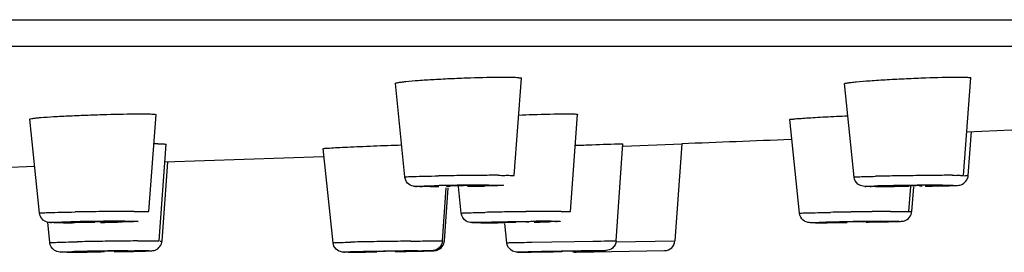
# Model space of a CAD drawing. Header units: millimetres. Extents: x 289 to 943, y 130 to 616.
# Tile 16 of 65: x 468.58 to 487.31, y 554.75 to 559.18. Entities that reach past the tile are written whole.
import ezdxf

# ---------------------------------------------------------------- set-up
doc = ezdxf.new("R2010")
doc.units = ezdxf.units.MM
doc.header["$LTSCALE"] = 65.395
doc.layers.get('0').update_dxf_attribs({"linetype": 'CONTINUOUS'})

msp = doc.modelspace()

# ---------------------------------------------------------------- linework, layer by layer
at = {"color": 9, "linetype": 'CONTINUOUS'}
for p, q in [((291.973, 559.177), (521.968, 559.177)), ((477.504, 556.029), (477.54, 556.03)), ((486.13, 556.029), (486.162, 556.03)), ((470.58, 555.343), (470.611, 555.343)), ((478.688, 555.343), (478.714, 555.343)), ((476.557, 554.968), (476.62, 554.967)), ((478.323, 554.943), (478.701, 554.95)), ((478.701, 554.95), (479.134, 554.958)), ((479.134, 554.958), (479.479, 554.963)), ((479.908, 554.968), (479.924, 554.968)), ((479.917, 554.949), (481.043, 554.968)), ((470.903, 554.782), (470.921, 554.782)), ((476.36, 554.782), (476.372, 554.782)), ((479.708, 554.782), (479.715, 554.782))]:
    msp.add_line(p, q, dxfattribs=at)
at = {"color": 7, "linetype": 'CONTINUOUS'}
for p, q in [((292.473, 558.675), (521.468, 558.675)), ((477.985, 556.21), (478.124, 558.064)), ((486.533, 556.212), (486.67, 558.07)), ((475.902, 556.185), (475.724, 557.966)), ((484.451, 556.183), (484.271, 557.96)), ((471.033, 555.524), (471.17, 557.37)), ((479.057, 555.526), (479.192, 557.375)), ((468.951, 555.497), (468.771, 557.286)), ((483.413, 555.494), (483.229, 557.277)), ((487.942, 557.097), (486.595, 557.038)), ((486.624, 556.212), (486.686, 557.052)), ((471.231, 554.966), (471.364, 556.808)), ((479.924, 554.968), (480.053, 556.814)), ((480.035, 556.814), (480.053, 556.814)), ((480.055, 556.771), (481.172, 556.814)), ((481.172, 556.814), (481.043, 554.968)), ((481.172, 556.814), (481.171, 556.814)), ((474.357, 556.57), (471.339, 556.466)), ((474.538, 554.933), (474.352, 556.725)), ((468.862, 556.381), (468.234, 556.36)), ((471.286, 554.966), (471.394, 556.468)), ((476.387, 556), (476.351, 556)), ((476.976, 555.496), (476.924, 556.002)), ((484.859, 556), (484.827, 556)), ((485.244, 556.011), (485.296, 556.01)), ((485.495, 555.527), (485.529, 556.003)), ((485.744, 556.018), (485.693, 556.019)), ((476.62, 554.967), (476.691, 555.978)), ((476.657, 554.967), (476.729, 555.976)), ((485.551, 555.527), (485.585, 555.999)), ((469.149, 554.934), (469.109, 555.321)), ((469.409, 555.314), (469.378, 555.314)), ((477.35, 555.314), (477.324, 555.314)), ((477.769, 555.325), (477.813, 555.324)), ((477.842, 554.932), (477.804, 555.298)), ((478.269, 555.332), (478.225, 555.333)), ((484.207, 555.324), (484.232, 555.324)), ((484.788, 555.328), (484.636, 555.325)), ((484.707, 555.332), (484.682, 555.333)), ((484.746, 555.326), (484.871, 555.328)), ((484.871, 555.328), (484.976, 555.33)), ((484.976, 555.33), (485.064, 555.332)), ((469.482, 554.753), (469.464, 554.753)), ((469.943, 554.764), (469.976, 554.763)), ((470.376, 554.762), (470.517, 554.765)), ((470.443, 554.771), (470.409, 554.772)), ((470.517, 554.765), (470.638, 554.767)), ((470.638, 554.767), (470.74, 554.769)), ((470.74, 554.769), (470.825, 554.771)), ((474.804, 554.753), (474.791, 554.753)), ((475.306, 554.758), (475.109, 554.756)), ((475.332, 554.764), (475.347, 554.763)), ((475.77, 554.765), (475.899, 554.768)), ((475.832, 554.772), (475.817, 554.772)), ((475.899, 554.768), (476.011, 554.77)), ((476.011, 554.77), (476.106, 554.772)), ((476.106, 554.772), (476.185, 554.773)), ((478.064, 554.753), (478.057, 554.753)), ((478.519, 554.759), (478.326, 554.756)), ((478.5, 554.758), (478.851, 554.764)), ((478.636, 554.763), (478.64, 554.763)), ((479.211, 554.771), (479.067, 554.768)), ((479.136, 554.772), (479.132, 554.772)), ((479.163, 554.753), (480.846, 554.782))]:
    msp.add_line(p, q, dxfattribs=at)
for centre, radius, start, end in [((471.205, 547.344), 9.47, 90.0144, 90.3788), ((476.326, 593.714), 37.714, 270.0901, 270.3434), ((477.132, 543.068), 12.951, 90.0411, 90.6612), ((476.265, 613.55), 57.549, 270.87297, 271.02641), ((484.796, 588.37), 32.37, 270.1067, 270.3869), ((484.646, 611.658), 55.659, 270.3789, 270.593), ((484.702, 622.123), 66.123, 270.95315, 271.06952), ((484.944, 609.163), 53.16, 271.0687, 271.1907), ((485.219, 595.958), 39.953, 271.1897, 271.3239), ((469.352, 591.402), 36.089, 270.0868, 270.3595), ((469.246, 615.866), 60.552, 270.88235, 271.03149), ((477.279, 587.866), 32.553, 270.1211, 270.4067), ((477.377, 584.931), 29.618, 270.0382, 270.57), ((477.108, 611.797), 56.484, 270.4072, 270.6217), ((477.123, 617.763), 62.45, 270.50341, 270.61697), ((483.642, 581.403), 26.089, 270.1634, 270.4748), ((483.356, 615.119), 59.806, 270.48083, 270.67115), ((483.248, 630.447), 75.136, 270.5643, 270.81697), ((480.843, 554.982), 0.2, 271, 356), ((469.419, 583.076), 28.323, 270.122, 270.4299), ((469.222, 609.473), 54.721, 270.4293, 270.6374), ((469.093, 627.768), 73.016, 270.53473, 270.80475), ((474.153, 636.205), 81.455, 270.61869, 270.85488), ((476.866, 657.721), 102.975, 270.75493, 270.90905), ((479.16, 554.953), 0.2, 252.3031, 271)]:
    msp.add_arc(centre, radius, start, end, dxfattribs=at)
at = {"color": 9, "linetype": 'CONTINUOUS'}
for centre, radius, start, end in [((477.897, 478.276), 77.94, 90.70142, 90.99429), ((477.91, 478.495), 77.721, 90.41947, 90.71324), ((477.72, 504.929), 51.287, 90.0457, 90.4233), ((486.306, 489.873), 66.34, 90.93664, 91.25121), ((486.813, 460.736), 95.481, 90.71165, 90.9549), ((486.688, 471.33), 84.886, 90.45669, 90.71641), ((486.367, 511.408), 44.808, 90.0639, 90.4547), ((477.53, 504.517), 51.511, 90.8024, 91.1779), ((477.759, 490.059), 65.972, 90.50698, 90.82586), ((476.369, 607.113), 51.112, 270.8148, 271.1785), ((477.609, 507.667), 48.363, 90.1245, 90.5135), ((485.714, 523.162), 32.861, 91.0459, 91.5352), ((486.519, 482.012), 74.019, 90.53504, 91.08748), ((486.249, 511.539), 44.491, 90.1522, 90.5413), ((485.281, 588.619), 32.613, 271.0528, 271.536), ((471.045, 472.822), 82.708, 90.70326, 90.98106), ((471.002, 477.765), 77.765, 90.4254, 90.71657), ((470.798, 505.993), 49.536, 90.0503, 90.4311), ((479.068, 477.508), 78.02, 90.92886, 91.20329), ((479.513, 451.697), 103.835, 90.71944, 90.94356), ((479.303, 468.866), 86.665, 90.47431, 90.72342), ((478.93, 513.774), 41.755, 90.0741, 90.4722), ((486.322, 435.404), 120.129, 90.91929, 91.10685), ((486.512, 424.755), 130.78, 90.75151, 90.92773), ((486.003, 463.915), 91.617, 90.5353, 90.75418), ((470.806, 491.804), 63.54, 90.49369, 91.13411), ((469.318, 611.314), 56, 270.8115, 271.148), ((470.681, 508.456), 46.887, 90.1242, 90.5163), ((477.625, 596.036), 40.718, 271.0394, 271.4386), ((478.805, 513.416), 41.927, 90.1594, 90.5534), ((485.952, 460.348), 94.998, 90.60726, 91.22628), ((483.425, 627.137), 71.822, 271.00395, 271.25267), ((471.609, 458.311), 96.659, 90.92203, 91.14996), ((471.946, 438.745), 116.228, 90.7333, 90.93311), ((471.603, 465.956), 89.014, 90.50194, 90.7365), ((477.067, 454.197), 100.771, 91.04906, 91.24641), ((478.273, 390.427), 164.552, 90.92256, 91.06232), ((478.127, 400.569), 154.408, 90.78263, 90.92905), ((471.39, 475.731), 79.054, 90.5467, 91.28941), ((469.503, 609.502), 54.745, 271.0169, 271.331), ((475.901, 514.474), 40.297, 91.1178, 91.4773), ((477.617, 430.304), 124.485, 90.6788, 91.15186), ((473.879, 661.668), 106.919, 270.98713, 271.16312), ((475.263, 595.061), 40.297, 271.1178, 271.4773), ((475.259, 764.585), 209.852, 270.80979, 270.99148), ((482.485, 345.158), 209.643, 90.88159, 91.15691), ((476.836, 685.371), 130.621, 271.04955, 271.17707), ((481.438, 416.5), 138.294, 90.78364, 90.9026)]:
    msp.add_arc(centre, radius, start, end, dxfattribs=at)
at = {"color": 7, "linetype": 'CONTINUOUS'}
for points, knots in [([(475.724, 557.966), (475.724, 557.97), (475.749, 557.976), (475.78, 557.984), (475.847, 557.993), (475.973, 558.007), (476.182, 558.024), (476.475, 558.043), (476.807, 558.06), (477.243, 558.077), (477.566, 558.085), (477.771, 558.085)], [0, 0, 0, 0, 0.007111, 0.026099, 0.057079, 0.099517, 0.21473, 0.361942, 0.528534, 0.700061, 1, 1, 1, 1]), ([(477.771, 558.085), (477.821, 558.085), (477.906, 558.083), (478.025, 558.082), (478.077, 558.073), (478.124, 558.072), (478.124, 558.064)], [0, 0, 0, 0, 0.422549, 0.738141, 0.931734, 1, 1, 1, 1]), ([(484.271, 557.96), (484.27, 557.965), (484.299, 557.969), (484.332, 557.978), (484.407, 557.986), (484.546, 558.001), (484.776, 558.018), (485.094, 558.039), (485.448, 558.057), (485.895, 558.075), (486.219, 558.085), (486.421, 558.085)], [0, 0, 0, 0, 0.007226, 0.027335, 0.060088, 0.104843, 0.225738, 0.378497, 0.548495, 0.719383, 1, 1, 1, 1]), ([(486.421, 558.085), (486.457, 558.085), (486.516, 558.084), (486.6, 558.083), (486.637, 558.077), (486.67, 558.076), (486.67, 558.07)], [0, 0, 0, 0, 0.426062, 0.740567, 0.932586, 1, 1, 1, 1]), ([(468.771, 557.286), (468.771, 557.291), (468.798, 557.294), (468.829, 557.302), (468.898, 557.308), (469.028, 557.32), (469.243, 557.334), (469.543, 557.35), (469.882, 557.364), (470.321, 557.379), (470.645, 557.385), (470.849, 557.385)], [0, 0, 0, 0, 0.006891, 0.026112, 0.057535, 0.100608, 0.21741, 0.366219, 0.533837, 0.705272, 1, 1, 1, 1]), ([(470.849, 557.386), (470.895, 557.386), (470.972, 557.384), (471.081, 557.385), (471.127, 557.375), (471.171, 557.377), (471.17, 557.37)], [0, 0, 0, 0, 0.424129, 0.739844, 0.933058, 1, 1, 1, 1]), ([(478.072, 557.363), (478.161, 557.367), (478.465, 557.377), (478.768, 557.385), (478.983, 557.385)], [0, 0, 0, 0, 0.292496, 1, 1, 1, 1]), ([(478.983, 557.386), (479.013, 557.386), (479.063, 557.385), (479.134, 557.385), (479.164, 557.379), (479.193, 557.38), (479.192, 557.375)], [0, 0, 0, 0, 0.427863, 0.742275, 0.934054, 1, 1, 1, 1]), ([(483.229, 557.277), (483.228, 557.284), (483.273, 557.279), (483.317, 557.294), (483.425, 557.297), (483.555, 557.308), (483.721, 557.318), (483.982, 557.333), (484.189, 557.342), (484.332, 557.349)], [0, 0, 0, 0, 0.019081, 0.07484, 0.1657, 0.28834, 0.438753, 0.611535, 1, 1, 1, 1]), ([(471.203, 556.814), (471.226, 556.814), (471.265, 556.814), (471.319, 556.815), (471.342, 556.809), (471.364, 556.812), (471.364, 556.808)], [0, 0, 0, 0, 0.429676, 0.743609, 0.935046, 1, 1, 1, 1]), ([(474.352, 556.725), (474.351, 556.727), (474.368, 556.726), (474.385, 556.731), (474.426, 556.732), (474.503, 556.738), (474.636, 556.745), (474.827, 556.755), (475.056, 556.765), (475.4, 556.779), (475.667, 556.788), (475.847, 556.794)], [0, 0, 0, 0, 0.005217, 0.020717, 0.046278, 0.081608, 0.179706, 0.309823, 0.465366, 0.638249, 1, 1, 1, 1]), ([(479.151, 556.787), (479.256, 556.791), (479.551, 556.8), (479.846, 556.814), (480.035, 556.814)], [0, 0, 0, 0, 0.357583, 1, 1, 1, 1]), ([(486.143, 556.016), (486.194, 556.017), (486.28, 556.019), (486.394, 556.023), (486.533, 556.031), (486.618, 556.138), (486.624, 556.212)], [0, 0, 0, 0, 0.272527, 0.451578, 0.607977, 1, 1, 1, 1]), ([(476.063, 556.008), (476.024, 556.016), (475.944, 556.058), (475.907, 556.141), (475.902, 556.185)], [0, 0, 0, 0, 0.483579, 1, 1, 1, 1]), ([(476.088, 556.004), (476.085, 556.004), (476.077, 556.005), (476.068, 556.007), (476.063, 556.008)], [0, 0, 0, 0, 0.403018, 1, 1, 1, 1]), ([(476.348, 556), (476.318, 556), (476.231, 556.001), (476.144, 556), (476.088, 556.004)], [0, 0, 0, 0, 0.355571, 1, 1, 1, 1]), ([(476.724, 556.014), (476.717, 556.013), (476.71, 556.01), (476.696, 556.014), (476.696, 556.012)], [0, 0, 0, 0, 0.740604, 1, 1, 1, 1]), ([(476.698, 556.011), (476.701, 556.011), (476.725, 556.01), (476.748, 556.01), (476.769, 556.01)], [0, 0, 0, 0, 0.128698, 1, 1, 1, 1]), ([(476.982, 556.018), (476.956, 556.018), (476.871, 556.017), (476.785, 556.016), (476.724, 556.014)], [0, 0, 0, 0, 0.298339, 1, 1, 1, 1]), ([(477.196, 556.018), (477.199, 556.024), (477.152, 556.012), (477.14, 556.019), (477.122, 556.019)], [0, 0, 0, 0, 0.261282, 1, 1, 1, 1]), ([(477.167, 556.016), (477.174, 556.016), (477.182, 556.019), (477.194, 556.016), (477.196, 556.018)], [0, 0, 0, 0, 0.737985, 1, 1, 1, 1]), ([(484.824, 556), (484.796, 556), (484.696, 556), (484.58, 556.001), (484.523, 556.049)], [0, 0, 0, 0, 0.275102, 1, 1, 1, 1]), ([(485.29, 556.014), (485.279, 556.013), (485.271, 556.008), (485.243, 556.015), (485.244, 556.011)], [0, 0, 0, 0, 0.742906, 1, 1, 1, 1]), ([(485.693, 556.019), (485.663, 556.019), (485.528, 556.018), (485.394, 556.017), (485.29, 556.014)], [0, 0, 0, 0, 0.223742, 1, 1, 1, 1]), ([(485.699, 556.016), (485.71, 556.016), (485.72, 556.022), (485.745, 556.014), (485.744, 556.018)], [0, 0, 0, 0, 0.740932, 1, 1, 1, 1]), ([(477.321, 555.314), (477.273, 555.314), (477.189, 555.309), (477.042, 555.338), (476.982, 555.437), (476.976, 555.496)], [0, 0, 0, 0, 0.333061, 0.588286, 1, 1, 1, 1]), ([(483.696, 555.314), (483.664, 555.314), (483.591, 555.309), (483.467, 555.352), (483.418, 555.444), (483.413, 555.494)], [0, 0, 0, 0, 0.255052, 0.592858, 1, 1, 1, 1]), ([(485.064, 555.332), (485.117, 555.333), (485.204, 555.335), (485.319, 555.339), (485.459, 555.344), (485.546, 555.452), (485.551, 555.527)], [0, 0, 0, 0, 0.276247, 0.455434, 0.605566, 1, 1, 1, 1]), ([(469.375, 555.314), (469.317, 555.314), (469.216, 555.314), (469.11, 555.317), (469.069, 555.335)], [0, 0, 0, 0, 0.561208, 1, 1, 1, 1]), ([(469.744, 555.325), (469.743, 555.319), (469.783, 555.331), (469.795, 555.324), (469.811, 555.324)], [0, 0, 0, 0, 0.26284, 1, 1, 1, 1]), ([(469.777, 555.327), (469.769, 555.327), (469.761, 555.323), (469.745, 555.328), (469.744, 555.325)], [0, 0, 0, 0, 0.740574, 1, 1, 1, 1]), ([(470.177, 555.333), (470.07, 555.333), (469.937, 555.331), (469.804, 555.328), (469.777, 555.327)], [0, 0, 0, 0, 0.801511, 1, 1, 1, 1]), ([(470.244, 555.331), (470.247, 555.337), (470.204, 555.326), (470.194, 555.333), (470.177, 555.333)], [0, 0, 0, 0, 0.261074, 1, 1, 1, 1]), ([(470.211, 555.33), (470.219, 555.33), (470.228, 555.333), (470.243, 555.329), (470.244, 555.331)], [0, 0, 0, 0, 0.73818, 1, 1, 1, 1]), ([(477.823, 555.327), (477.81, 555.327), (477.803, 555.322), (477.766, 555.328), (477.769, 555.325)], [0, 0, 0, 0, 0.745448, 1, 1, 1, 1]), ([(478.225, 555.333), (478.197, 555.333), (478.063, 555.332), (477.929, 555.33), (477.823, 555.327)], [0, 0, 0, 0, 0.21333, 1, 1, 1, 1]), ([(478.215, 555.33), (478.228, 555.33), (478.236, 555.335), (478.271, 555.328), (478.269, 555.332)], [0, 0, 0, 0, 0.743725, 1, 1, 1, 1]), ([(483.755, 555.314), (483.77, 555.314), (483.848, 555.314), (483.926, 555.314), (483.988, 555.315)], [0, 0, 0, 0, 0.194656, 1, 1, 1, 1]), ([(484.682, 555.333), (484.647, 555.333), (484.49, 555.33), (484.333, 555.331), (484.212, 555.325)], [0, 0, 0, 0, 0.225571, 1, 1, 1, 1]), ([(469.461, 554.753), (469.422, 554.753), (469.344, 554.748), (469.209, 554.784), (469.155, 554.88), (469.149, 554.934)], [0, 0, 0, 0, 0.292706, 0.588245, 1, 1, 1, 1]), ([(470.825, 554.771), (470.873, 554.772), (470.954, 554.774), (471.063, 554.778), (471.199, 554.786), (471.281, 554.893), (471.286, 554.966)], [0, 0, 0, 0, 0.266164, 0.438161, 0.601873, 1, 1, 1, 1]), ([(474.788, 554.753), (474.762, 554.753), (474.692, 554.75), (474.583, 554.803), (474.542, 554.889), (474.538, 554.933)], [0, 0, 0, 0, 0.230973, 0.608553, 1, 1, 1, 1]), ([(476.62, 554.967), (476.616, 554.919), (476.574, 554.827), (476.457, 554.777), (476.332, 554.78), (476.174, 554.773), (476.043, 554.771), (475.965, 554.769)], [0, 0, 0, 0, 0.192023, 0.365328, 0.475713, 0.689463, 1, 1, 1, 1]), ([(476.185, 554.773), (476.235, 554.774), (476.318, 554.776), (476.43, 554.779), (476.568, 554.785), (476.652, 554.893), (476.657, 554.967)], [0, 0, 0, 0, 0.271079, 0.444785, 0.601727, 1, 1, 1, 1]), ([(478.054, 554.753), (478.019, 554.753), (477.918, 554.767), (477.849, 554.868), (477.842, 554.932)], [0, 0, 0, 0, 0.347128, 1, 1, 1, 1]), ([(479.924, 554.968), (479.92, 554.917), (479.873, 554.82), (479.724, 554.771), (479.506, 554.784), (479.331, 554.773), (479.211, 554.771)], [0, 0, 0, 0, 0.189747, 0.350093, 0.552602, 1, 1, 1, 1]), ([(469.519, 554.753), (469.536, 554.753), (469.621, 554.753), (469.707, 554.754), (469.775, 554.754)], [0, 0, 0, 0, 0.201919, 1, 1, 1, 1]), ([(470.409, 554.772), (470.369, 554.772), (470.275, 554.771), (470.154, 554.77), (470.06, 554.767), (469.994, 554.768), (469.975, 554.763), (469.939, 554.766), (469.943, 554.764)], [0, 0, 0, 0, 0.260481, 0.605313, 0.764285, 0.891461, 0.973012, 1, 1, 1, 1]), ([(475.109, 554.756), (475.077, 554.755), (474.974, 554.754), (474.871, 554.753), (474.801, 554.753)], [0, 0, 0, 0, 0.31351, 1, 1, 1, 1]), ([(474.828, 554.753), (474.841, 554.753), (474.909, 554.753), (474.977, 554.754), (475.033, 554.754)], [0, 0, 0, 0, 0.182176, 1, 1, 1, 1]), ([(475.817, 554.772), (475.785, 554.772), (475.627, 554.77), (475.469, 554.769), (475.342, 554.764)], [0, 0, 0, 0, 0.199364, 1, 1, 1, 1]), ([(478.326, 554.756), (478.295, 554.756), (478.207, 554.755), (478.119, 554.753), (478.061, 554.753)], [0, 0, 0, 0, 0.344942, 1, 1, 1, 1]), ([(478.076, 554.753), (478.083, 554.753), (478.132, 554.753), (478.181, 554.754), (478.223, 554.754)], [0, 0, 0, 0, 0.147626, 1, 1, 1, 1]), ([(478.663, 554.764), (478.656, 554.764), (478.654, 554.763), (478.634, 554.764), (478.636, 554.763)], [0, 0, 0, 0, 0.75616, 1, 1, 1, 1]), ([(479.132, 554.772), (479.108, 554.772), (478.952, 554.769), (478.795, 554.767), (478.663, 554.764)], [0, 0, 0, 0, 0.153539, 1, 1, 1, 1])]:
    msp.add_open_spline(points, degree=3, knots=knots, dxfattribs=at)
for points in [[(483.245, 556.897), (482.554, 556.869), (481.862, 556.842), (481.171, 556.814)], [(484.523, 556.049), (484.483, 556.081), (484.456, 556.133), (484.451, 556.183)], [(469.069, 555.335), (469.007, 555.362), (468.958, 555.431), (468.951, 555.497)]]:
    msp.add_open_spline(points, degree=3, dxfattribs=at)
at = {"color": 9, "linetype": 'CONTINUOUS'}
for points, knots in [([(475.902, 556.185), (475.902, 556.188), (475.926, 556.184), (475.951, 556.191), (476.01, 556.191), (476.119, 556.196), (476.302, 556.199), (476.457, 556.203), (476.544, 556.204)], [0, 0, 0, 0, 0.017667, 0.069734, 0.155353, 0.272848, 0.59207, 1, 1, 1, 1]), ([(477.679, 556.216), (477.722, 556.216), (477.795, 556.213), (477.899, 556.219), (477.941, 556.206), (477.985, 556.217), (477.985, 556.21)], [0, 0, 0, 0, 0.423673, 0.740334, 0.934505, 1, 1, 1, 1]), ([(484.451, 556.183), (484.451, 556.185), (484.465, 556.183), (484.48, 556.187), (484.517, 556.187), (484.584, 556.191), (484.701, 556.193), (484.8, 556.196), (484.857, 556.197)], [0, 0, 0, 0, 0.016752, 0.066793, 0.149404, 0.263398, 0.580054, 1, 1, 1, 1]), ([(486.317, 556.216), (486.348, 556.216), (486.399, 556.214), (486.473, 556.218), (486.503, 556.209), (486.533, 556.216), (486.533, 556.212)], [0, 0, 0, 0, 0.427273, 0.7429, 0.935522, 1, 1, 1, 1]), ([(486.548, 556.207), (486.567, 556.207), (486.584, 556.216), (486.623, 556.205), (486.624, 556.212)], [0, 0, 0, 0, 0.745444, 1, 1, 1, 1]), ([(476.351, 556), (476.271, 556), (475.993, 555.997), (476.185, 556.01), (476.223, 556.011)], [0, 0, 0, 0, 0.680879, 1, 1, 1, 1]), ([(476.223, 556.011), (476.24, 556.012), (476.323, 556.014), (476.405, 556.016), (476.471, 556.018)], [0, 0, 0, 0, 0.205281, 1, 1, 1, 1]), ([(477.669, 556.018), (477.652, 556.018), (477.569, 556.015), (477.486, 556.013), (477.42, 556.012)], [0, 0, 0, 0, 0.205281, 1, 1, 1, 1]), ([(477.54, 556.03), (477.621, 556.03), (477.899, 556.033), (477.706, 556.02), (477.669, 556.018)], [0, 0, 0, 0, 0.680879, 1, 1, 1, 1]), ([(484.827, 556), (484.795, 556), (484.747, 555.998), (484.69, 556.004), (484.664, 555.998), (484.648, 556.008), (484.668, 556.005), (484.675, 556.006)], [0, 0, 0, 0, 0.496369, 0.745455, 0.877732, 0.891585, 1, 1, 1, 1]), ([(484.675, 556.006), (484.684, 556.006), (484.737, 556.009), (484.79, 556.01), (484.834, 556.011)], [0, 0, 0, 0, 0.164504, 1, 1, 1, 1]), ([(485.492, 556.006), (485.433, 556.005), (485.222, 556.002), (485.01, 556), (484.859, 556)], [0, 0, 0, 0, 0.281072, 1, 1, 1, 1]), ([(486.313, 556.024), (486.305, 556.024), (486.252, 556.021), (486.199, 556.02), (486.155, 556.018)], [0, 0, 0, 0, 0.164504, 1, 1, 1, 1]), ([(486.162, 556.03), (486.194, 556.03), (486.242, 556.032), (486.299, 556.025), (486.325, 556.032), (486.341, 556.022), (486.32, 556.024), (486.313, 556.024)], [0, 0, 0, 0, 0.496369, 0.745455, 0.877732, 0.891585, 1, 1, 1, 1]), ([(468.951, 555.497), (468.951, 555.501), (468.977, 555.496), (469.002, 555.505), (469.066, 555.504), (469.181, 555.509), (469.374, 555.513), (469.537, 555.516), (469.629, 555.518)], [0, 0, 0, 0, 0.017759, 0.070242, 0.156363, 0.274411, 0.594073, 1, 1, 1, 1]), ([(470.754, 555.529), (470.794, 555.529), (470.86, 555.527), (470.955, 555.532), (470.994, 555.52), (471.033, 555.53), (471.033, 555.524)], [0, 0, 0, 0, 0.424776, 0.741155, 0.934782, 1, 1, 1, 1]), ([(476.976, 555.496), (476.975, 555.498), (476.992, 555.495), (477.008, 555.501), (477.05, 555.5), (477.125, 555.504), (477.255, 555.507), (477.366, 555.509), (477.429, 555.511)], [0, 0, 0, 0, 0.016866, 0.067244, 0.150504, 0.265185, 0.582322, 1, 1, 1, 1]), ([(478.876, 555.529), (478.902, 555.529), (478.945, 555.528), (479.007, 555.531), (479.032, 555.523), (479.058, 555.53), (479.057, 555.526)], [0, 0, 0, 0, 0.42857, 0.743685, 0.935896, 1, 1, 1, 1]), ([(483.413, 555.494), (483.413, 555.498), (483.435, 555.492), (483.457, 555.5), (483.511, 555.498), (483.611, 555.503), (483.779, 555.506), (483.921, 555.509), (484.002, 555.511)], [0, 0, 0, 0, 0.017345, 0.068917, 0.153927, 0.270633, 0.589217, 1, 1, 1, 1]), ([(485.147, 555.528), (485.171, 555.528), (485.253, 555.528), (485.334, 555.529), (485.391, 555.529)], [0, 0, 0, 0, 0.298, 1, 1, 1, 1]), ([(485.391, 555.529), (485.417, 555.529), (485.455, 555.533), (485.481, 555.526), (485.495, 555.529), (485.495, 555.527)], [0, 0, 0, 0, 0.744721, 0.935725, 1, 1, 1, 1]), ([(485.495, 555.524), (485.509, 555.524), (485.521, 555.531), (485.551, 555.522), (485.551, 555.527)], [0, 0, 0, 0, 0.746077, 1, 1, 1, 1]), ([(469.378, 555.314), (469.341, 555.314), (469.305, 555.313), (469.126, 555.316), (469.161, 555.319)], [0, 0, 0, 0, 0.511625, 1, 1, 1, 1]), ([(469.161, 555.319), (469.176, 555.32), (469.305, 555.326), (469.435, 555.329), (469.549, 555.331)], [0, 0, 0, 0, 0.117528, 1, 1, 1, 1]), ([(470.003, 555.318), (469.948, 555.318), (469.75, 555.315), (469.552, 555.314), (469.409, 555.314)], [0, 0, 0, 0, 0.274473, 1, 1, 1, 1]), ([(470.827, 555.337), (470.812, 555.336), (470.683, 555.331), (470.554, 555.328), (470.44, 555.325)], [0, 0, 0, 0, 0.117528, 1, 1, 1, 1]), ([(470.611, 555.343), (470.648, 555.343), (470.683, 555.343), (470.862, 555.341), (470.827, 555.337)], [0, 0, 0, 0, 0.511625, 1, 1, 1, 1]), ([(477.324, 555.314), (477.278, 555.314), (477.265, 555.321), (477.176, 555.314), (477.189, 555.324), (477.202, 555.318), (477.213, 555.319)], [0, 0, 0, 0, 0.754793, 0.805775, 0.814534, 1, 1, 1, 1]), ([(477.213, 555.319), (477.223, 555.319), (477.283, 555.322), (477.342, 555.323), (477.391, 555.325)], [0, 0, 0, 0, 0.175503, 1, 1, 1, 1]), ([(478.015, 555.32), (477.952, 555.319), (477.73, 555.316), (477.508, 555.314), (477.35, 555.314)], [0, 0, 0, 0, 0.286329, 1, 1, 1, 1]), ([(477.391, 555.325), (477.462, 555.326), (477.798, 555.334), (478.135, 555.339), (478.4, 555.341)], [0, 0, 0, 0, 0.212036, 1, 1, 1, 1]), ([(478.825, 555.337), (478.815, 555.337), (478.756, 555.335), (478.696, 555.333), (478.647, 555.332)], [0, 0, 0, 0, 0.175503, 1, 1, 1, 1]), ([(478.714, 555.343), (478.76, 555.343), (478.774, 555.335), (478.863, 555.342), (478.849, 555.333), (478.836, 555.338), (478.825, 555.337)], [0, 0, 0, 0, 0.754793, 0.805775, 0.814534, 1, 1, 1, 1]), ([(483.699, 555.314), (483.671, 555.314), (483.56, 555.314), (483.669, 555.318), (483.696, 555.319)], [0, 0, 0, 0, 0.509011, 1, 1, 1, 1]), ([(483.696, 555.319), (483.71, 555.319), (483.785, 555.322), (483.859, 555.323), (483.919, 555.325)], [0, 0, 0, 0, 0.195818, 1, 1, 1, 1]), ([(483.969, 555.315), (483.944, 555.315), (483.861, 555.314), (483.778, 555.314), (483.719, 555.314)], [0, 0, 0, 0, 0.296228, 1, 1, 1, 1]), ([(484.945, 555.341), (484.97, 555.341), (485.053, 555.342), (485.136, 555.343), (485.195, 555.343)], [0, 0, 0, 0, 0.296228, 1, 1, 1, 1]), ([(485.218, 555.337), (485.203, 555.337), (485.129, 555.335), (485.055, 555.333), (484.995, 555.332)], [0, 0, 0, 0, 0.195818, 1, 1, 1, 1]), ([(485.215, 555.343), (485.243, 555.343), (485.353, 555.342), (485.245, 555.338), (485.218, 555.337)], [0, 0, 0, 0, 0.509011, 1, 1, 1, 1]), ([(469.149, 554.934), (469.149, 554.937), (469.168, 554.933), (469.187, 554.94), (469.235, 554.939), (469.322, 554.943), (469.471, 554.946), (469.597, 554.949), (469.669, 554.95)], [0, 0, 0, 0, 0.017098, 0.068001, 0.15213, 0.267792, 0.585619, 1, 1, 1, 1]), ([(470.823, 554.967), (470.849, 554.967), (470.938, 554.968), (471.028, 554.968), (471.091, 554.968)], [0, 0, 0, 0, 0.291094, 1, 1, 1, 1]), ([(471.091, 554.968), (471.111, 554.968), (471.144, 554.967), (471.192, 554.97), (471.211, 554.964), (471.231, 554.969), (471.231, 554.966)], [0, 0, 0, 0, 0.430039, 0.744376, 0.936098, 1, 1, 1, 1]), ([(471.25, 554.963), (471.259, 554.964), (471.267, 554.967), (471.286, 554.963), (471.286, 554.966)], [0, 0, 0, 0, 0.7457, 1, 1, 1, 1]), ([(474.538, 554.933), (474.536, 554.94), (474.567, 554.931), (474.589, 554.937), (474.651, 554.937), (474.743, 554.941), (474.827, 554.942), (474.875, 554.943)], [0, 0, 0, 0, 0.0658, 0.147567, 0.260767, 0.576878, 1, 1, 1, 1]), ([(476.018, 554.963), (476.076, 554.964), (476.256, 554.966), (476.436, 554.968), (476.557, 554.968)], [0, 0, 0, 0, 0.325979, 1, 1, 1, 1]), ([(477.842, 554.932), (477.842, 554.935), (477.859, 554.93), (477.878, 554.936), (477.921, 554.934), (478.002, 554.938), (478.139, 554.939), (478.256, 554.942), (478.323, 554.943)], [0, 0, 0, 0, 0.016894, 0.067459, 0.151154, 0.266341, 0.583827, 1, 1, 1, 1]), ([(479.479, 554.963), (479.531, 554.964), (479.674, 554.966), (479.817, 554.968), (479.908, 554.968)], [0, 0, 0, 0, 0.361462, 1, 1, 1, 1]), ([(469.464, 554.753), (469.427, 554.753), (469.299, 554.751), (469.39, 554.758), (469.408, 554.758)], [0, 0, 0, 0, 0.669675, 1, 1, 1, 1]), ([(469.408, 554.758), (469.421, 554.759), (469.488, 554.761), (469.556, 554.763), (469.611, 554.764)], [0, 0, 0, 0, 0.18714, 1, 1, 1, 1]), ([(470.19, 554.76), (470.12, 554.759), (469.885, 554.756), (469.649, 554.753), (469.482, 554.753)], [0, 0, 0, 0, 0.294448, 1, 1, 1, 1]), ([(470.636, 554.781), (470.662, 554.781), (470.751, 554.782), (470.84, 554.782), (470.903, 554.782)], [0, 0, 0, 0, 0.290718, 1, 1, 1, 1]), ([(470.977, 554.777), (470.965, 554.776), (470.897, 554.774), (470.829, 554.772), (470.774, 554.771)], [0, 0, 0, 0, 0.18714, 1, 1, 1, 1]), ([(470.921, 554.782), (470.958, 554.782), (471.087, 554.784), (470.996, 554.778), (470.977, 554.777)], [0, 0, 0, 0, 0.669675, 1, 1, 1, 1]), ([(474.791, 554.753), (474.782, 554.753), (474.775, 554.753), (474.738, 554.754), (474.744, 554.754)], [0, 0, 0, 0, 0.583013, 1, 1, 1, 1]), ([(474.744, 554.754), (474.749, 554.755), (474.788, 554.757), (474.827, 554.758), (474.862, 554.758)], [0, 0, 0, 0, 0.124093, 1, 1, 1, 1]), ([(475.021, 554.755), (474.999, 554.754), (474.926, 554.754), (474.854, 554.753), (474.804, 554.753)], [0, 0, 0, 0, 0.308519, 1, 1, 1, 1]), ([(476.142, 554.781), (476.165, 554.781), (476.237, 554.782), (476.31, 554.782), (476.36, 554.782)], [0, 0, 0, 0, 0.308519, 1, 1, 1, 1]), ([(476.372, 554.782), (476.388, 554.782), (476.474, 554.78), (476.341, 554.778), (476.302, 554.777)], [0, 0, 0, 0, 0.285343, 1, 1, 1, 1]), ([(478.057, 554.753), (478.053, 554.753), (478.032, 554.754), (478.066, 554.754), (478.076, 554.754)], [0, 0, 0, 0, 0.275677, 1, 1, 1, 1]), ([(478.225, 554.755), (478.207, 554.754), (478.153, 554.754), (478.099, 554.753), (478.064, 554.753)], [0, 0, 0, 0, 0.338118, 1, 1, 1, 1]), ([(478.076, 554.754), (478.086, 554.755), (478.145, 554.756), (478.204, 554.757), (478.253, 554.758)], [0, 0, 0, 0, 0.171875, 1, 1, 1, 1]), ([(479.696, 554.781), (479.686, 554.781), (479.627, 554.779), (479.568, 554.778), (479.519, 554.777)], [0, 0, 0, 0, 0.171875, 1, 1, 1, 1]), ([(479.547, 554.781), (479.565, 554.781), (479.619, 554.782), (479.672, 554.782), (479.708, 554.782)], [0, 0, 0, 0, 0.338118, 1, 1, 1, 1]), ([(479.715, 554.782), (479.719, 554.782), (479.74, 554.782), (479.706, 554.781), (479.696, 554.781)], [0, 0, 0, 0, 0.275677, 1, 1, 1, 1])]:
    msp.add_open_spline(points, degree=3, knots=knots, dxfattribs=at)

doc.saveas('drawing.dxf')
